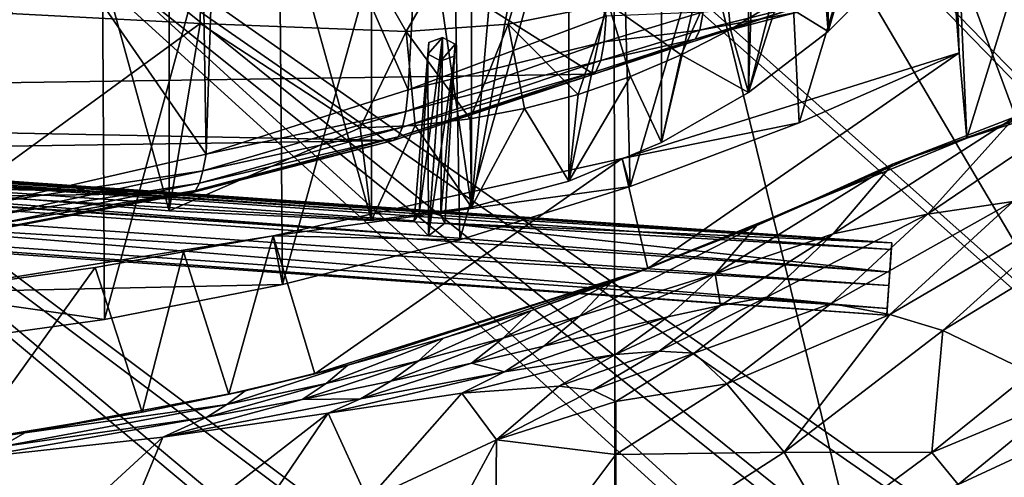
# Model space of a CAD drawing. Header units: metres. Extents: x -904 to 0, y -908 to 0.
# Tile 76 of 133: x -386 to -259, y -155 to -95. Entities that reach past the tile are written whole.
import ezdxf

# ---------------------------------------------------------------- set-up
doc = ezdxf.new("R2010")
doc.units = ezdxf.units.M

msp = doc.modelspace()

# ---------------------------------------------------------------- linework, layer by layer
at = {"layer": 'None'}
for points in [[(-393.401001, -117.911072, 1988.119873), (-393.479919, -24.042227, 1933.87854), (-367.022247, -120.089249, 1984.553101)], [(-393.479919, -24.042227, 1933.87854), (-367.025238, -27.069414, 1930.828857), (-367.022247, -120.089249, 1984.553101)], [(-367.022247, -120.089249, 1984.553101), (-367.025238, -27.069414, 1930.828857), (-340.778107, -121.33815, 1979.975098)], [(-367.025238, -27.069414, 1930.828857), (-340.772614, -30.867098, 1927.806885), (-340.778107, -121.33815, 1979.975098)], [(-340.778107, -121.33815, 1979.975098), (-340.772614, -30.867098, 1927.806885), (-327.809082, -119.616325, 1977.327515)], [(-340.772614, -30.867098, 1927.806885), (-327.802185, -32.960297, 1927.296631), (-327.809082, -119.616325, 1977.327515)], [(-327.809082, -119.616325, 1977.327515), (-327.802185, -32.960297, 1927.296631), (-321.045898, -42.09388, 1932.019531)], [(-570.15863, -58.565701, 661.240173), (-309.111755, -207.702347, 657.334961), (-309.403992, -35.91481, 661.833374)], [(-309.111755, -207.702347, 657.334961), (-273.966705, -181.177963, 658.029663), (-309.403992, -35.91481, 661.833374)], [(-309.403992, -35.91481, 661.833374), (-273.966705, -181.177963, 658.029663), (-240.875107, -152.150711, 658.789795)], [(-279.686188, -47.13221, 661.539673), (-309.403992, -35.91481, 661.833374), (-240.875107, -152.150711, 658.789795)], [(-327.809082, -119.616325, 1977.327515), (-321.045898, -42.09388, 1932.019531), (-315.202454, -50.203594, 1936.422363)], [(-240.875107, -152.150711, 658.789795), (-242.678009, -75.317757, 660.801697), (-279.686188, -47.13221, 661.539673)], [(-362.945892, -66.875145, 1518.912842), (-360.185577, -49.225632, 1508.736206), (-362.245575, -112.721756, 1545.40625)], [(-360.185577, -49.225632, 1508.736206), (-336.018341, -104.384018, 1538.417725), (-362.245575, -112.721756, 1545.40625)], [(-360.185577, -49.225632, 1508.736206), (-333.425598, -55.798313, 1510.421387), (-336.018341, -104.384018, 1538.417725)], [(-315.203613, -116.225586, 1974.506104), (-327.809082, -119.616325, 1977.327515), (-315.202454, -50.203594, 1936.422363)], [(-315.203613, -116.225586, 1974.506104), (-315.202454, -50.203594, 1936.422363), (-303.165863, -59.486263, 1941.720703)], [(-414.806274, -93.030998, 2031.075317), (-363.024536, -95.759171, 2026.860474), (-362.278748, -51.564709, 2034.584595)], [(-399.234528, -51.564911, 182.051285), (-375.897583, -51.564796, 186.552155), (-399.087982, -137.472488, 191.156738)], [(-375.897583, -51.564796, 186.552155), (-375.418518, -134.184128, 195.453476), (-399.087982, -137.472488, 191.156738)], [(-375.897583, -51.564796, 186.552155), (-352.977783, -51.564682, 192.840973), (-375.418518, -134.184128, 195.453476)], [(-352.977783, -51.564682, 192.840973), (-352.315155, -129.66301, 201.406082), (-375.418518, -134.184128, 195.453476)], [(-363.024536, -95.759171, 2026.860474), (-336.272583, -96.787689, 2023.781372), (-362.278748, -51.564709, 2034.584595)], [(-362.278748, -51.564709, 2034.584595), (-336.272583, -96.787689, 2023.781372), (-310.038391, -51.564449, 2028.267822)], [(-352.977783, -51.564682, 192.840973), (-330.615753, -51.564575, 200.891068), (-352.315155, -129.66301, 201.406082)], [(-330.615753, -51.564575, 200.891068), (-329.323792, -123.827972, 209.19838), (-352.315155, -129.66301, 201.406082)], [(-336.272583, -96.787689, 2023.781372), (-323.056915, -95.837952, 2022.274536), (-310.038391, -51.564449, 2028.267822)], [(-330.615753, -51.564575, 200.891068), (-308.948242, -51.564468, 210.65741), (-329.323792, -123.827972, 209.19838)], [(-308.948242, -51.564468, 210.65741), (-307.235657, -116.905838, 218.568741), (-329.323792, -123.827972, 209.19838)], [(-310.038391, -51.564449, 2028.267822), (-323.056915, -95.837952, 2022.274536), (-310.040985, -93.242393, 2020.919434)], [(-308.948242, -51.564468, 210.65741), (-288.105225, -51.564365, 222.078217), (-307.235657, -116.905838, 218.568741)], [(-288.105225, -51.564365, 222.078217), (-285.30072, -108.671394, 229.986725), (-307.235657, -116.905838, 218.568741)], [(-288.105225, -51.564365, 222.078217), (-268.185822, -51.56427, 235.04538), (-285.30072, -108.671394, 229.986725)], [(-268.185822, -51.56427, 235.04538), (-264.548676, -99.550575, 242.856384), (-285.30072, -108.671394, 229.986725)], [(-268.185822, -51.56427, 235.04538), (-266.150391, -51.564274, 234.471405), (-264.548676, -99.550575, 242.856384)], [(-266.150391, -51.564274, 234.471405), (-263.57016, -110.645126, 244.626434), (-264.548676, -99.550575, 242.856384)], [(-266.150391, -51.564274, 234.471405), (-245.317902, -51.56432, 228.596802), (-263.57016, -110.645126, 244.626434)], [(-245.317902, -51.56432, 228.596802), (-242.650131, -103.940552, 237.516327), (-263.57016, -110.645126, 244.626434)], [(-333.425598, -55.798313, 1510.421387), (-310.35675, -94.767845, 1529.938843), (-336.018341, -104.384018, 1538.417725)], [(-570.15863, -58.565701, 661.240173), (-584.097839, -207.702347, 657.334961), (-309.111755, -207.702347, 657.334961)], [(-303.167694, -111.231911, 1971.581177), (-315.203613, -116.225586, 1974.506104), (-303.165863, -59.486263, 1941.720703)], [(-303.167694, -111.231911, 1971.581177), (-303.165863, -59.486263, 1941.720703), (-291.875885, -63.093544, 1944.601685)], [(-291.887726, -104.718575, 1968.632446), (-303.167694, -111.231911, 1971.581177), (-291.875885, -63.093544, 1944.601685)], [(-291.887726, -104.718575, 1968.632446), (-291.875885, -63.093544, 1944.601685), (-290.615204, -63.251045, 1944.844727)], [(-281.540894, -64.128891, 1946.890625), (-291.887726, -104.718575, 1968.632446), (-290.615204, -63.251045, 1944.844727)], [(-281.539154, -96.784805, 1965.748413), (-291.887726, -104.718575, 1968.632446), (-281.540894, -64.128891, 1946.890625)], [(-272.292847, -64.965027, 1950.011841), (-281.539154, -96.784805, 1965.748413), (-281.540894, -64.128891, 1946.890625)], [(-272.2883, -87.546196, 1963.023438), (-281.539154, -96.784805, 1965.748413), (-272.292847, -64.965027, 1950.011841)], [(-629.798584, -85.366486, 1606.240967), (-604.898926, -96.564316, 1605.948975), (-369.758789, -65.81794, 1606.712402)], [(-369.758789, -65.81794, 1606.712402), (-604.898926, -96.564316, 1605.948975), (-579.414856, -106.2174, 1605.699707)], [(-579.414856, -106.2174, 1605.699707), (-311.951202, -102.333786, 1605.762329), (-369.758789, -65.81794, 1606.712402)], [(-311.951202, -102.333786, 1605.762329), (-285.877808, -93.790787, 1605.964355), (-369.758789, -65.81794, 1606.712402)], [(-362.945892, -66.875145, 1518.912842), (-362.245575, -112.721756, 1545.40625), (-389.571899, -73.192986, 1524.477905)], [(-362.245575, -112.721756, 1545.40625), (-389.199493, -118.923676, 1550.911377), (-389.571899, -73.192986, 1524.477905)], [(-300.595734, -99.810318, 1995.312622), (-295.07312, -87.566368, 2019.630005), (-310.040985, -93.242393, 2020.919434)], [(-294.209839, -96.519493, 1994.215942), (-295.07312, -87.566368, 2019.630005), (-300.595734, -99.810318, 1995.312622)], [(-294.209839, -96.519493, 1994.215942), (-288.07254, -92.77404, 1993.165161), (-295.07312, -87.566368, 2019.630005)], [(-272.2883, -87.546196, 1963.023438), (-282.215485, -88.591293, 1992.171997), (-281.539154, -96.784805, 1965.748413)], [(-282.215485, -88.591293, 1992.171997), (-288.07254, -92.77404, 1993.165161), (-281.539154, -96.784805, 1965.748413)], [(-414.806274, -93.030998, 2031.075317), (-393.401001, -117.911072, 1988.119873), (-363.024536, -95.759171, 2026.860474)], [(-288.07254, -92.77404, 1993.165161), (-294.209839, -96.519493, 1994.215942), (-291.887726, -104.718575, 1968.632446)], [(-281.539154, -96.784805, 1965.748413), (-288.07254, -92.77404, 1993.165161), (-291.887726, -104.718575, 1968.632446)], [(-323.056915, -95.837952, 2022.274536), (-313.983032, -104.969437, 1997.598267), (-310.040985, -93.242393, 2020.919434)], [(-313.983032, -104.969437, 1997.598267), (-307.197815, -102.631332, 1996.443726), (-310.040985, -93.242393, 2020.919434)], [(-285.877808, -93.790787, 1605.964355), (-311.951202, -102.333786, 1605.762329), (-298.815125, -97.778793, 1586.467041)], [(-297.748077, -94.254608, 1545.392334), (-310.602661, -98.152069, 1549.077271), (-310.35675, -94.767845, 1529.938843)], [(-297.748077, -94.254608, 1545.392334), (-298.176788, -96.625847, 1565.871704), (-310.602661, -98.152069, 1549.077271)], [(-310.040985, -93.242393, 2020.919434), (-307.197815, -102.631332, 1996.443726), (-300.595734, -99.810318, 1995.312622)], [(-285.877808, -93.790787, 1605.964355), (-298.815125, -97.778793, 1586.467041), (-285.690002, -94.353119, 1585.095947)], [(-285.690002, -94.353119, 1585.095947), (-298.815125, -97.778793, 1586.467041), (-298.176788, -96.625847, 1565.871704)], [(-285.167175, -93.434227, 1563.165894), (-298.176788, -96.625847, 1565.871704), (-297.748077, -94.254608, 1545.392334)], [(-285.167175, -93.434227, 1563.165894), (-285.690002, -94.353119, 1585.095947), (-298.176788, -96.625847, 1565.871704)], [(-393.401001, -117.911072, 1988.119873), (-367.022247, -120.089249, 1984.553101), (-363.024536, -95.759171, 2026.860474)], [(-363.024536, -95.759171, 2026.860474), (-367.022247, -120.089249, 1984.553101), (-342.268646, -109.303604, 2002.259277)], [(-336.272583, -96.787689, 2023.781372), (-363.024536, -95.759171, 2026.860474), (-342.268646, -109.303604, 2002.259277)], [(-310.35675, -94.767845, 1529.938843), (-310.602661, -98.152069, 1549.077271), (-336.018341, -104.384018, 1538.417725)], [(-335.096313, -108.986382, 2001.10498), (-336.272583, -96.787689, 2023.781372), (-342.268646, -109.303604, 2002.259277)], [(-323.056915, -95.837952, 2022.274536), (-336.272583, -96.787689, 2023.781372), (-327.967041, -108.154839, 1999.937988)], [(-336.272583, -96.787689, 2023.781372), (-335.096313, -108.986382, 2001.10498), (-327.967041, -108.154839, 1999.937988)], [(-327.967041, -108.154839, 1999.937988), (-320.917572, -106.813599, 1998.766235), (-323.056915, -95.837952, 2022.274536)], [(-320.917572, -106.813599, 1998.766235), (-313.983032, -104.969437, 1997.598267), (-323.056915, -95.837952, 2022.274536)], [(-298.176788, -96.625847, 1565.871704), (-311.040833, -100.57795, 1568.351074), (-310.602661, -98.152069, 1549.077271)], [(-298.176788, -96.625847, 1565.871704), (-298.815125, -97.778793, 1586.467041), (-311.040833, -100.57795, 1568.351074)], [(-291.887726, -104.718575, 1968.632446), (-294.209839, -96.519493, 1994.215942), (-300.595734, -99.810318, 1995.312622)], [(-310.602661, -98.152069, 1549.077271), (-336.327271, -107.168266, 1555.495117), (-336.018341, -104.384018, 1538.417725)], [(-310.602661, -98.152069, 1549.077271), (-311.040833, -100.57795, 1568.351074), (-336.327271, -107.168266, 1555.495117)], [(-311.951202, -102.333786, 1605.762329), (-311.68454, -101.995674, 1587.721069), (-298.815125, -97.778793, 1586.467041)], [(-298.815125, -97.778793, 1586.467041), (-311.68454, -101.995674, 1587.721069), (-311.040833, -100.57795, 1568.351074)], [(-308.258362, -113.289162, 254.313873), (-285.30072, -108.671394, 229.986725), (-264.548676, -99.550575, 242.856384)], [(-308.258362, -113.289162, 254.313873), (-264.548676, -99.550575, 242.856384), (-304.923157, -127.584183, 256.257996)], [(-264.548676, -99.550575, 242.856384), (-263.57016, -110.645126, 244.626434), (-304.923157, -127.584183, 256.257996)], [(-311.040833, -100.57795, 1568.351074), (-336.76712, -109.205345, 1572.676147), (-336.327271, -107.168266, 1555.495117)], [(-311.040833, -100.57795, 1568.351074), (-311.68454, -101.995674, 1587.721069), (-336.76712, -109.205345, 1572.676147)], [(-307.197815, -102.631332, 1996.443726), (-303.167694, -111.231911, 1971.581177), (-300.595734, -99.810318, 1995.312622)], [(-300.595734, -99.810318, 1995.312622), (-303.167694, -111.231911, 1971.581177), (-291.887726, -104.718575, 1968.632446)], [(-311.68454, -101.995674, 1587.721069), (-337.340118, -110.476547, 1589.921021), (-336.76712, -109.205345, 1572.676147)], [(-311.68454, -101.995674, 1587.721069), (-311.951202, -102.333786, 1605.762329), (-337.340118, -110.476547, 1589.921021)], [(-337.979492, -110.967003, 1605.560547), (-311.951202, -102.333786, 1605.762329), (-579.414856, -106.2174, 1605.699707)], [(-311.951202, -102.333786, 1605.762329), (-337.979492, -110.967003, 1605.560547), (-337.340118, -110.476547, 1589.921021)], [(-313.983032, -104.969437, 1997.598267), (-315.203613, -116.225586, 1974.506104), (-307.197815, -102.631332, 1996.443726)], [(-315.203613, -116.225586, 1974.506104), (-303.167694, -111.231911, 1971.581177), (-307.197815, -102.631332, 1996.443726)], [(-257.289978, -107.859802, 392.091766), (-242.837982, -102.979958, 419.655731), (-268.663788, -120.507317, 396.536804)], [(-268.663788, -120.507317, 396.536804), (-242.837982, -102.979958, 419.655731), (-257.528198, -118.892288, 424.103149)], [(-336.018341, -104.384018, 1538.417725), (-336.327271, -107.168266, 1555.495117), (-362.245575, -112.721756, 1545.40625)], [(-263.57016, -110.645126, 244.626434), (-242.650131, -103.940552, 237.516327), (-251.380814, -106.207016, 324.41684)], [(-315.203613, -116.225586, 1974.506104), (-313.983032, -104.969437, 1997.598267), (-320.917572, -106.813599, 1998.766235)], [(-553.346375, -114.12664, 1605.495239), (-337.979492, -110.967003, 1605.560547), (-579.414856, -106.2174, 1605.699707)], [(-336.327271, -107.168266, 1555.495117), (-362.646942, -114.908806, 1560.783936), (-362.245575, -112.721756, 1545.40625)], [(-336.327271, -107.168266, 1555.495117), (-336.76712, -109.205345, 1572.676147), (-362.646942, -114.908806, 1560.783936)], [(-327.809082, -119.616325, 1977.327515), (-320.917572, -106.813599, 1998.766235), (-327.967041, -108.154839, 1999.937988)], [(-327.809082, -119.616325, 1977.327515), (-315.203613, -116.225586, 1974.506104), (-320.917572, -106.813599, 1998.766235)], [(-257.289978, -107.859802, 392.091766), (-273.212372, -114.029503, 365.419128), (-251.380814, -106.207016, 324.41684)], [(-273.212372, -114.029503, 365.419128), (-270.479858, -113.079422, 324.41684), (-251.380814, -106.207016, 324.41684)], [(-251.380814, -106.207016, 324.41684), (-270.479858, -113.079422, 324.41684), (-263.57016, -110.645126, 244.626434)], [(-335.096313, -108.986382, 2001.10498), (-327.809082, -119.616325, 1977.327515), (-327.967041, -108.154839, 1999.937988)], [(-273.212372, -114.029503, 365.419128), (-257.289978, -107.859802, 392.091766), (-280.902405, -123.089821, 369.59729)], [(-280.902405, -123.089821, 369.59729), (-257.289978, -107.859802, 392.091766), (-268.663788, -120.507317, 396.536804)], [(-367.022247, -120.089249, 1984.553101), (-340.778107, -121.33815, 1979.975098), (-342.268646, -109.303604, 2002.259277)], [(-336.76712, -109.205345, 1572.676147), (-363.103516, -116.484978, 1576.238403), (-362.646942, -114.908806, 1560.783936)], [(-336.76712, -109.205345, 1572.676147), (-337.340118, -110.476547, 1589.921021), (-363.103516, -116.484978, 1576.238403)], [(-342.268646, -109.303604, 2002.259277), (-340.778107, -121.33815, 1979.975098), (-335.096313, -108.986382, 2001.10498)], [(-340.778107, -121.33815, 1979.975098), (-327.809082, -119.616325, 1977.327515), (-335.096313, -108.986382, 2001.10498)], [(-307.235657, -116.905838, 218.568741), (-285.30072, -108.671394, 229.986725), (-308.258362, -113.289162, 254.313873)], [(-364.331421, -117.795174, 1605.383545), (-337.979492, -110.967003, 1605.560547), (-553.346375, -114.12664, 1605.495239)], [(-337.979492, -110.967003, 1605.560547), (-364.331421, -117.795174, 1605.383545), (-363.615723, -117.436378, 1591.735596)], [(-337.340118, -110.476547, 1589.921021), (-363.615723, -117.436378, 1591.735596), (-363.103516, -116.484978, 1576.238403)], [(-337.340118, -110.476547, 1589.921021), (-337.979492, -110.967003, 1605.560547), (-363.615723, -117.436378, 1591.735596)], [(-263.57016, -110.645126, 244.626434), (-289.070953, -121.064362, 324.41684), (-304.923157, -127.584183, 256.257996)], [(-270.479858, -113.079422, 324.41684), (-289.070953, -121.064362, 324.41684), (-263.57016, -110.645126, 244.626434)], [(-362.245575, -112.721756, 1545.40625), (-362.646942, -114.908806, 1560.783936), (-389.199493, -118.923676, 1550.911377)], [(-353.515472, -123.347672, 262.532867), (-307.235657, -116.905838, 218.568741), (-308.258362, -113.289162, 254.313873)], [(-353.515472, -123.347672, 262.532867), (-308.258362, -113.289162, 254.313873), (-348.129944, -141.226334, 265.090027)], [(-308.258362, -113.289162, 254.313873), (-304.923157, -127.584183, 256.257996), (-348.129944, -141.226334, 265.090027)], [(-273.212372, -114.029503, 365.419128), (-290.794067, -121.969086, 340.890442), (-270.479858, -113.079422, 324.41684)], [(-290.794067, -121.969086, 340.890442), (-289.070953, -121.064362, 324.41684), (-270.479858, -113.079422, 324.41684)], [(-526.762268, -120.185585, 1605.337158), (-364.331421, -117.795174, 1605.383545), (-553.346375, -114.12664, 1605.495239)], [(-362.646942, -114.908806, 1560.783936), (-389.607666, -120.665901, 1564.945068), (-389.199493, -118.923676, 1550.911377)], [(-362.646942, -114.908806, 1560.783936), (-363.103516, -116.484978, 1576.238403), (-389.607666, -120.665901, 1564.945068)], [(-290.794067, -121.969086, 340.890442), (-273.212372, -114.029503, 365.419128), (-296.218445, -128.241486, 344.45343)], [(-296.218445, -128.241486, 344.45343), (-273.212372, -114.029503, 365.419128), (-280.902405, -123.089821, 369.59729)], [(-363.615723, -117.436378, 1591.735596), (-390.432159, -122.591171, 1593.161011), (-390.01889, -121.891022, 1579.037964)], [(-363.615723, -117.436378, 1591.735596), (-364.331421, -117.795174, 1605.383545), (-390.432159, -122.591171, 1593.161011)], [(-363.103516, -116.484978, 1576.238403), (-390.01889, -121.891022, 1579.037964), (-389.607666, -120.665901, 1564.945068)], [(-363.103516, -116.484978, 1576.238403), (-363.615723, -117.436378, 1591.735596), (-390.01889, -121.891022, 1579.037964)], [(-353.515472, -123.347672, 262.532867), (-329.323792, -123.827972, 209.19838), (-307.235657, -116.905838, 218.568741)], [(-391.070038, -122.805603, 1605.251587), (-364.331421, -117.795174, 1605.383545), (-526.762268, -120.185585, 1605.337158)], [(-364.331421, -117.795174, 1605.383545), (-391.070038, -122.805603, 1605.251587), (-390.432159, -122.591171, 1593.161011)], [(-273.544037, -133.541519, 428.538879), (-247.476913, -118.269089, 452.187042), (-266.663818, -135.641937, 456.405334)], [(-257.528198, -118.892288, 424.103149), (-247.476913, -118.269089, 452.187042), (-273.544037, -133.541519, 428.538879)], [(-247.476913, -118.269089, 452.187042), (-238.560318, -118.387329, 480.707062), (-266.663818, -135.641937, 456.405334)], [(-266.663818, -135.641937, 456.405334), (-238.560318, -118.387329, 480.707062), (-255.237625, -141.133286, 512.857849)], [(-268.663788, -120.507317, 396.536804), (-257.528198, -118.892288, 424.103149), (-281.153229, -132.099258, 400.969513)], [(-257.528198, -118.892288, 424.103149), (-273.544037, -133.541519, 428.538879), (-281.153229, -132.099258, 400.969513)], [(-289.070953, -121.064362, 324.41684), (-309.686249, -129.399902, 317.577972), (-304.923157, -127.584183, 256.257996)], [(-290.794067, -121.969086, 340.890442), (-309.686249, -129.399902, 317.577972), (-289.070953, -121.064362, 324.41684)], [(-281.153229, -132.099258, 400.969513), (-289.497742, -131.303055, 373.763184), (-268.663788, -120.507317, 396.536804)], [(-289.497742, -131.303055, 373.763184), (-280.902405, -123.089821, 369.59729), (-268.663788, -120.507317, 396.536804)], [(-309.686249, -129.399902, 317.577972), (-290.794067, -121.969086, 340.890442), (-313.79834, -133.759689, 320.763885)], [(-313.79834, -133.759689, 320.763885), (-290.794067, -121.969086, 340.890442), (-296.218445, -128.241486, 344.45343)], [(-399.737732, -130.699036, 255.899658), (-352.315155, -129.66301, 201.406082), (-353.515472, -123.347672, 262.532867)], [(-376.63147, -127.452774, 260.494354), (-399.737732, -130.699036, 255.899658), (-353.515472, -123.347672, 262.532867)], [(-365.173126, -125.427513, 262.756287), (-376.63147, -127.452774, 260.494354), (-353.515472, -123.347672, 262.532867)], [(-365.173126, -125.427513, 262.756287), (-353.515472, -123.347672, 262.532867), (-359.271362, -143.892212, 266.458405)], [(-353.515472, -123.347672, 262.532867), (-348.129944, -141.226334, 265.090027), (-359.271362, -143.892212, 266.458405)], [(-352.315155, -129.66301, 201.406082), (-329.323792, -123.827972, 209.19838), (-353.515472, -123.347672, 262.532867)], [(-296.218445, -128.241486, 344.45343), (-280.902405, -123.089821, 369.59729), (-295.49884, -132.379745, 360.715729)], [(-295.49884, -132.379745, 360.715729), (-280.902405, -123.089821, 369.59729), (-289.497742, -131.303055, 373.763184)], [(-376.63147, -127.452774, 260.494354), (-365.173126, -125.427513, 262.756287), (-370.508606, -146.242966, 265.495361)], [(-365.173126, -125.427513, 262.756287), (-359.271362, -143.892212, 266.458405), (-370.508606, -146.242966, 265.495361)], [(-399.737732, -130.699036, 255.899658), (-376.63147, -127.452774, 260.494354), (-392.786133, -149.919189, 260.659058)], [(-376.63147, -127.452774, 260.494354), (-370.508606, -146.242966, 265.495361), (-392.786133, -149.919189, 260.659058)], [(-304.923157, -127.584183, 256.257996), (-343.84494, -140.138229, 288.651123), (-348.129944, -141.226334, 265.090027)], [(-331.430328, -136.622894, 297.04657), (-343.84494, -140.138229, 288.651123), (-304.923157, -127.584183, 256.257996)], [(-320.024689, -133.006577, 306.739868), (-331.430328, -136.622894, 297.04657), (-304.923157, -127.584183, 256.257996)], [(-304.923157, -127.584183, 256.257996), (-309.686249, -129.399902, 317.577972), (-320.024689, -133.006577, 306.739868)], [(-302.345581, -133.863602, 348.005005), (-318.424469, -137.649216, 323.938995), (-296.218445, -128.241486, 344.45343)], [(-318.424469, -137.649216, 323.938995), (-313.79834, -133.759689, 320.763885), (-296.218445, -128.241486, 344.45343)], [(-302.345581, -133.863602, 348.005005), (-296.218445, -128.241486, 344.45343), (-295.49884, -132.379745, 360.715729)], [(-399.737732, -130.699036, 255.899658), (-375.418518, -134.184128, 195.453476), (-352.315155, -129.66301, 201.406082)], [(-320.024689, -133.006577, 306.739868), (-309.686249, -129.399902, 317.577972), (-323.706421, -136.624878, 309.830658)], [(-323.706421, -136.624878, 309.830658), (-309.686249, -129.399902, 317.577972), (-313.79834, -133.759689, 320.763885)], [(-399.087982, -137.472488, 191.156738), (-375.418518, -134.184128, 195.453476), (-399.737732, -130.699036, 255.899658)], [(-295.49884, -132.379745, 360.715729), (-289.497742, -131.303055, 373.763184), (-303.454712, -138.324127, 364.55896)], [(-289.497742, -131.303055, 373.763184), (-298.926239, -138.570328, 377.92511), (-303.454712, -138.324127, 364.55896)], [(-298.926239, -138.570328, 377.92511), (-289.497742, -131.303055, 373.763184), (-281.153229, -132.099258, 400.969513)], [(-303.454712, -138.324127, 364.55896), (-309.11972, -138.748688, 351.554291), (-295.49884, -132.379745, 360.715729)], [(-309.11972, -138.748688, 351.554291), (-302.345581, -133.863602, 348.005005), (-295.49884, -132.379745, 360.715729)], [(-294.668427, -142.525253, 405.397247), (-298.926239, -138.570328, 377.92511), (-281.153229, -132.099258, 400.969513)], [(-281.153229, -132.099258, 400.969513), (-273.544037, -133.541519, 428.538879), (-294.668427, -142.525253, 405.397247)], [(-331.430328, -136.622894, 297.04657), (-320.024689, -133.006577, 306.739868), (-334.688568, -139.574203, 299.994354)], [(-334.688568, -139.574203, 299.994354), (-320.024689, -133.006577, 306.739868), (-323.706421, -136.624878, 309.830658)], [(-323.706421, -136.624878, 309.830658), (-313.79834, -133.759689, 320.763885), (-327.814789, -139.855301, 312.910919)], [(-313.79834, -133.759689, 320.763885), (-318.424469, -137.649216, 323.938995), (-327.814789, -139.855301, 312.910919)], [(-309.11972, -138.748688, 351.554291), (-323.523773, -140.994278, 327.112671), (-302.345581, -133.863602, 348.005005)], [(-323.523773, -140.994278, 327.112671), (-318.424469, -137.649216, 323.938995), (-302.345581, -133.863602, 348.005005)], [(-273.544037, -133.541519, 428.538879), (-287.255005, -151.422043, 460.617676), (-294.668427, -142.525253, 405.397247)], [(-266.663818, -135.641937, 456.405334), (-287.255005, -151.422043, 460.617676), (-273.544037, -133.541519, 428.538879)], [(-343.84494, -140.138229, 288.651123), (-331.430328, -136.622894, 297.04657), (-346.673431, -142.486923, 291.392975)], [(-346.673431, -142.486923, 291.392975), (-331.430328, -136.622894, 297.04657), (-334.688568, -139.574203, 299.994354)], [(-334.688568, -139.574203, 299.994354), (-323.706421, -136.624878, 309.830658), (-338.291931, -142.214203, 302.932007)], [(-323.706421, -136.624878, 309.830658), (-327.814789, -139.855301, 312.910919), (-338.291931, -142.214203, 302.932007)], [(-268.110504, -151.477692, 514.487366), (-287.255005, -151.422043, 460.617676), (-266.663818, -135.641937, 456.405334)], [(-255.237625, -141.133286, 512.857849), (-268.110504, -151.477692, 514.487366), (-266.663818, -135.641937, 456.405334)], [(-327.814789, -139.855301, 312.910919), (-318.424469, -137.649216, 323.938995), (-323.523773, -140.994278, 327.112671)], [(-316.476959, -142.861771, 355.095032), (-329.049408, -143.772125, 330.279114), (-309.11972, -138.748688, 351.554291)], [(-309.11972, -138.748688, 351.554291), (-329.049408, -143.772125, 330.279114), (-323.523773, -140.994278, 327.112671)], [(-312.076172, -143.386978, 368.392639), (-316.476959, -142.861771, 355.095032), (-303.454712, -138.324127, 364.55896)], [(-303.454712, -138.324127, 364.55896), (-316.476959, -142.861771, 355.095032), (-309.11972, -138.748688, 351.554291)], [(-298.926239, -138.570328, 377.92511), (-312.076172, -143.386978, 368.392639), (-303.454712, -138.324127, 364.55896)], [(-309.104706, -144.842346, 382.076416), (-312.076172, -143.386978, 368.392639), (-298.926239, -138.570328, 377.92511)], [(-294.668427, -142.525253, 405.397247), (-309.104706, -144.842346, 382.076416), (-298.926239, -138.570328, 377.92511)], [(-359.542999, -145.24408, 284.118835), (-357.152802, -143.432648, 281.652802), (-343.84494, -140.138229, 288.651123)], [(-359.542999, -145.24408, 284.118835), (-343.84494, -140.138229, 288.651123), (-346.673431, -142.486923, 291.392975)], [(-343.84494, -140.138229, 288.651123), (-357.152802, -143.432648, 281.652802), (-348.129944, -141.226334, 265.090027)], [(-334.688568, -139.574203, 299.994354), (-338.291931, -142.214203, 302.932007), (-349.772217, -144.594299, 294.125366)], [(-349.772217, -144.594299, 294.125366), (-346.673431, -142.486923, 291.392975), (-334.688568, -139.574203, 299.994354)], [(-338.291931, -142.214203, 302.932007), (-327.814789, -139.855301, 312.910919), (-342.212738, -144.481995, 305.868469)], [(-327.814789, -139.855301, 312.910919), (-323.523773, -140.994278, 327.112671), (-342.212738, -144.481995, 305.868469)], [(-348.129944, -141.226334, 265.090027), (-357.152802, -143.432648, 281.652802), (-359.271362, -143.892212, 266.458405)], [(-329.049408, -143.772125, 330.279114), (-346.419006, -146.364868, 308.79834), (-323.523773, -140.994278, 327.112671)], [(-323.523773, -140.994278, 327.112671), (-346.419006, -146.364868, 308.79834), (-342.212738, -144.481995, 305.868469)], [(-250.743134, -144.240845, 541.375), (-268.110504, -151.477692, 514.487366), (-255.237625, -141.133286, 512.857849)], [(-349.772217, -144.594299, 294.125366), (-362.136139, -146.876816, 286.576202), (-346.673431, -142.486923, 291.392975)], [(-362.136139, -146.876816, 286.576202), (-359.542999, -145.24408, 284.118835), (-346.673431, -142.486923, 291.392975)], [(-338.291931, -142.214203, 302.932007), (-342.212738, -144.481995, 305.868469), (-349.772217, -144.594299, 294.125366)], [(-329.049408, -143.772125, 330.279114), (-316.476959, -142.861771, 355.095032), (-324.555908, -149.836288, 365.081757)], [(-324.555908, -149.836288, 365.081757), (-316.476959, -142.861771, 355.095032), (-312.076172, -143.386978, 368.392639)], [(-309.104675, -151.719986, 409.813141), (-309.104706, -144.842346, 382.076416), (-294.668427, -142.525253, 405.397247)], [(-287.255005, -151.422043, 460.617676), (-309.104675, -151.719986, 409.813141), (-294.668427, -142.525253, 405.397247)], [(-385.751007, -148.906921, 271.770599), (-357.152802, -143.432648, 281.652802), (-359.542999, -145.24408, 284.118835)], [(-357.152802, -143.432648, 281.652802), (-385.751007, -148.906921, 271.770599), (-370.508606, -146.242966, 265.495361)], [(-357.152802, -143.432648, 281.652802), (-370.508606, -146.242966, 265.495361), (-359.271362, -143.892212, 266.458405)], [(-346.419006, -146.364868, 308.79834), (-329.049408, -143.772125, 330.279114), (-341.236298, -157.586411, 363.115509)], [(-341.236298, -157.586411, 363.115509), (-329.049408, -143.772125, 330.279114), (-324.555908, -149.836288, 365.081757)], [(-312.076172, -143.386978, 368.392639), (-309.104706, -144.842346, 382.076416), (-324.555908, -149.836288, 365.081757)], [(-268.110504, -151.477692, 514.487366), (-250.743134, -144.240845, 541.375), (-264.694885, -155.618774, 542.663818)], [(-250.743134, -144.240845, 541.375), (-247.087906, -147.443512, 570.045776), (-264.694885, -155.618774, 542.663818)], [(-388.90451, -150.73558, 275.312927), (-385.751007, -148.906921, 271.770599), (-359.542999, -145.24408, 284.118835)], [(-362.136139, -146.876816, 286.576202), (-388.90451, -150.73558, 275.312927), (-359.542999, -145.24408, 284.118835)], [(-346.419006, -146.364868, 308.79834), (-367.862183, -149.460907, 291.483978), (-342.212738, -144.481995, 305.868469)], [(-342.212738, -144.481995, 305.868469), (-367.862183, -149.460907, 291.483978), (-349.772217, -144.594299, 294.125366)], [(-367.862183, -149.460907, 291.483978), (-362.136139, -146.876816, 286.576202), (-349.772217, -144.594299, 294.125366)], [(-309.104706, -144.842346, 382.076416), (-309.104675, -151.719986, 409.813141), (-324.555908, -149.836288, 365.081757)], [(-385.751007, -148.906921, 271.770599), (-392.786133, -149.919189, 260.659058), (-370.508606, -146.242966, 265.495361)], [(-367.862183, -149.460907, 291.483978), (-346.419006, -146.364868, 308.79834), (-376.10379, -169.440079, 360.198151)], [(-346.419006, -146.364868, 308.79834), (-358.464569, -164.121414, 361.487946), (-376.10379, -169.440079, 360.198151)], [(-358.464569, -164.121414, 361.487946), (-346.419006, -146.364868, 308.79834), (-341.236298, -157.586411, 363.115509)], [(-367.862183, -149.460907, 291.483978), (-392.39978, -152.15448, 278.844421), (-362.136139, -146.876816, 286.576202)], [(-392.39978, -152.15448, 278.844421), (-388.90451, -150.73558, 275.312927), (-362.136139, -146.876816, 286.576202)], [(-247.087906, -147.443512, 570.045776), (-261.919159, -159.82811, 570.942078), (-264.694885, -155.618774, 542.663818)], [(-251.982056, -157.385849, 599.074341), (-261.919159, -159.82811, 570.942078), (-247.087906, -147.443512, 570.045776)], [(-415.881287, -152.381332, 266.627716), (-385.751007, -148.906921, 271.770599), (-417.392639, -153.200638, 268.900177)], [(-385.751007, -148.906921, 271.770599), (-388.90451, -150.73558, 275.312927), (-417.392639, -153.200638, 268.900177)], [(-385.751007, -148.906921, 271.770599), (-415.881287, -152.381332, 266.627716), (-392.786133, -149.919189, 260.659058)], [(-392.39978, -152.15448, 278.844421), (-367.862183, -149.460907, 291.483978), (-394.051117, -173.543076, 359.244873)], [(-367.862183, -149.460907, 291.483978), (-376.10379, -169.440079, 360.198151), (-394.051117, -173.543076, 359.244873)], [(-341.236298, -157.586411, 363.115509), (-324.555908, -149.836288, 365.081757), (-341.221985, -180.567749, 453.232239)], [(-324.555908, -149.836288, 365.081757), (-324.773163, -172.646378, 455.247742), (-341.221985, -180.567749, 453.232239)], [(-324.555908, -149.836288, 365.081757), (-309.104675, -151.719986, 409.813141), (-324.773163, -172.646378, 455.247742)], [(-309.104675, -151.719986, 409.813141), (-309.104645, -165.512878, 464.818054), (-324.773163, -172.646378, 455.247742)], [(-309.104645, -165.512878, 464.818054), (-309.104675, -151.719986, 409.813141), (-287.255005, -151.422043, 460.617676)], [(-281.394989, -161.315369, 516.115173), (-309.104645, -165.512878, 464.818054), (-287.255005, -151.422043, 460.617676)], [(-287.255005, -151.422043, 460.617676), (-268.110504, -151.477692, 514.487366), (-281.394989, -161.315369, 516.115173)], [(-268.110504, -151.477692, 514.487366), (-264.694885, -155.618774, 542.663818), (-281.394989, -161.315369, 516.115173)], [(-273.966705, -181.177963, 658.029663), (-266.52301, -175.025436, 627.738831), (-240.875107, -152.150711, 658.789795)], [(-266.52301, -175.025436, 627.738831), (-258.34729, -168.024017, 627.738831), (-240.875107, -152.150711, 658.789795)]]:
    msp.add_3dface(points, dxfattribs=at)
at = {"layer": 'None012310'}
for points in [[(-273.299683, -124.244728, 1629.041138), (-672.325317, -96.34214, 1629.041138), (-672.385864, -97.20826, 1633.96521)], [(-672.325317, -96.34214, 1629.041138), (-273.299683, -124.244728, 1629.041138), (-612.486877, -100.747734, 1628.526367)], [(-273.36026, -125.110855, 1633.96521), (-672.385864, -97.20826, 1633.96521), (-672.713623, -101.895279, 1635.675293)], [(-273.36026, -125.110855, 1633.96521), (-273.299683, -124.244728, 1629.041138), (-672.385864, -97.20826, 1633.96521)], [(-333.468994, -99.740837, 1599.466675), (-335.252167, -121.400764, 1626.921143), (-333.362122, -98.212486, 1600.752319)], [(-335.252167, -121.400764, 1626.921143), (-334.600922, -120.491714, 1627.986816), (-333.362122, -98.212486, 1600.752319)], [(-333.362122, -98.212486, 1600.752319), (-334.600922, -120.491714, 1627.986816), (-331.580872, -97.56913, 1601.395142)], [(-334.600922, -120.491714, 1627.986816), (-333.168915, -120.279549, 1628.526367), (-331.580872, -97.56913, 1601.395142)], [(-333.468994, -99.740837, 1599.466675), (-331.580872, -97.56913, 1601.395142), (-331.794617, -100.625839, 1598.823975)], [(-333.468994, -99.740837, 1599.466675), (-333.362122, -98.212486, 1600.752319), (-331.580872, -97.56913, 1601.395142)], [(-331.580872, -97.56913, 1601.395142), (-333.168915, -120.279549, 1628.526367), (-331.780273, -120.688843, 1627.986938)], [(-331.580872, -97.56913, 1601.395142), (-329.906464, -98.454124, 1600.752319), (-331.794617, -100.625839, 1598.823975)], [(-329.906464, -98.454124, 1600.752319), (-331.580872, -97.56913, 1601.395142), (-331.780273, -120.688843, 1627.986938)], [(-331.794617, -100.625839, 1598.823975), (-329.906464, -98.454124, 1600.752319), (-330.013336, -99.982483, 1599.466675)], [(-329.906464, -98.454124, 1600.752319), (-331.780273, -120.688843, 1627.986938), (-331.261963, -121.679771, 1626.921021)], [(-330.013336, -99.982483, 1599.466675), (-329.906464, -98.454124, 1600.752319), (-331.261963, -121.679771, 1626.921021)], [(-672.920227, -104.850044, 1627.537354), (-672.592468, -100.163025, 1625.827271), (-273.894623, -132.75264, 1627.537354)], [(-672.592468, -100.163025, 1625.827271), (-273.566864, -128.065613, 1625.827271), (-273.894623, -132.75264, 1627.537354)], [(-672.592468, -100.163025, 1625.827271), (-612.700623, -103.804451, 1625.9552), (-333.38266, -123.336266, 1625.9552)], [(-672.592468, -100.163025, 1625.827271), (-333.38266, -123.336266, 1625.9552), (-273.566864, -128.065613, 1625.827271)], [(-273.299683, -124.244728, 1629.041138), (-333.168915, -120.279549, 1628.526367), (-612.486877, -100.747734, 1628.526367)], [(-612.486877, -100.747734, 1628.526367), (-333.168915, -120.279549, 1628.526367), (-611.098206, -101.157028, 1627.986938)], [(-333.38266, -123.336266, 1625.9552), (-335.252167, -121.400764, 1626.921143), (-333.468994, -99.740837, 1599.466675)], [(-331.794617, -100.625839, 1598.823975), (-333.38266, -123.336266, 1625.9552), (-333.468994, -99.740837, 1599.466675)], [(-331.794617, -100.625839, 1598.823975), (-330.013336, -99.982483, 1599.466675), (-333.38266, -123.336266, 1625.9552)], [(-330.013336, -99.982483, 1599.466675), (-331.261963, -121.679771, 1626.921021), (-333.38266, -123.336266, 1625.9552)], [(-273.687988, -129.797867, 1635.675293), (-672.713623, -101.895279, 1635.675293), (-672.980774, -105.716171, 1632.461426)], [(-273.687988, -129.797867, 1635.675293), (-273.36026, -125.110855, 1633.96521), (-672.713623, -101.895279, 1635.675293)], [(-612.700623, -103.804451, 1625.9552), (-610.579895, -102.147957, 1626.921021), (-333.38266, -123.336266, 1625.9552)], [(-333.168915, -120.279549, 1628.526367), (-334.600922, -120.491714, 1627.986816), (-611.098206, -101.157028, 1627.986938)], [(-611.098206, -101.157028, 1627.986938), (-334.600922, -120.491714, 1627.986816), (-610.579895, -102.147957, 1626.921021)], [(-333.38266, -123.336266, 1625.9552), (-610.579895, -102.147957, 1626.921021), (-335.252167, -121.400764, 1626.921143)], [(-610.579895, -102.147957, 1626.921021), (-334.600922, -120.491714, 1627.986816), (-335.252167, -121.400764, 1626.921143)], [(-672.980774, -105.716171, 1632.461426), (-672.920227, -104.850044, 1627.537354), (-273.95517, -133.618759, 1632.461426)], [(-273.95517, -133.618759, 1632.461426), (-273.687988, -129.797867, 1635.675293), (-672.980774, -105.716171, 1632.461426)], [(-672.920227, -104.850044, 1627.537354), (-273.894623, -132.75264, 1627.537354), (-273.95517, -133.618759, 1632.461426)], [(-273.299683, -124.244728, 1629.041138), (-331.780273, -120.688843, 1627.986938), (-333.168915, -120.279549, 1628.526367)], [(-331.261963, -121.679771, 1626.921021), (-331.780273, -120.688843, 1627.986938), (-273.299683, -124.244728, 1629.041138)], [(-333.38266, -123.336266, 1625.9552), (-331.261963, -121.679771, 1626.921021), (-273.566864, -128.065613, 1625.827271)], [(-273.566864, -128.065613, 1625.827271), (-331.261963, -121.679771, 1626.921021), (-273.299683, -124.244728, 1629.041138)], [(-273.687988, -129.797867, 1635.675293), (-273.566864, -128.065613, 1625.827271), (-273.36026, -125.110855, 1633.96521)], [(-273.566864, -128.065613, 1625.827271), (-273.299683, -124.244728, 1629.041138), (-273.36026, -125.110855, 1633.96521)], [(-273.894623, -132.75264, 1627.537354), (-273.566864, -128.065613, 1625.827271), (-273.687988, -129.797867, 1635.675293)], [(-273.95517, -133.618759, 1632.461426), (-273.894623, -132.75264, 1627.537354), (-273.687988, -129.797867, 1635.675293)]]:
    msp.add_3dface(points, dxfattribs=at)
at = {"layer": 'None012312'}
for points in [[(-267.098022, -207.797089, 1946.276245), (-217.695145, -143.00235, 1822.432251), (-267.562469, -207.784882, 1946.052246)], [(-217.695145, -143.00235, 1822.432251), (-221.714661, -143.82843, 1820.360352), (-267.562469, -207.784882, 1946.052246)], [(-217.695145, -143.00235, 1822.432251), (-267.098022, -207.797089, 1946.276245), (-263.617371, -210.539719, 1951.477417)], [(-213.360245, -143.625961, 1823.837646), (-217.695145, -143.00235, 1822.432251), (-263.617371, -210.539719, 1951.477417)], [(-267.562469, -207.784882, 1946.052246), (-221.714661, -143.82843, 1820.360352), (-272.791534, -208.738678, 1942.508301)], [(-221.714661, -143.82843, 1820.360352), (-225.445755, -146.601959, 1817.338501), (-272.791534, -208.738678, 1942.508301)], [(-213.360245, -143.625961, 1823.837646), (-263.617371, -210.539719, 1951.477417), (-258.582336, -214.410187, 1953.719116)], [(-272.791534, -208.738678, 1942.508301), (-225.445755, -146.601959, 1817.338501), (-276.132813, -211.163605, 1938.293579)], [(-225.445755, -146.601959, 1817.338501), (-227.311584, -150.828873, 1814.272827), (-276.132813, -211.163605, 1938.293579)], [(-227.311584, -150.828873, 1814.272827), (-277.550232, -214.209473, 1934.21814), (-277.546234, -214.1996, 1934.21936)], [(-227.311584, -150.828873, 1814.272827), (-227.19043, -154.884613, 1812.10144), (-277.550232, -214.209473, 1934.21814)], [(-276.132813, -211.163605, 1938.293579), (-227.311584, -150.828873, 1814.272827), (-277.546234, -214.1996, 1934.21936)]]:
    msp.add_3dface(points, dxfattribs=at)
at = {"layer": 'None012346'}
for points in [[(-264.332214, -57.531643, 123.974747), (-243.170029, -56.729248, 123.995758), (-63.008152, -302.295593, 117.565376)], [(-297.830109, -60.486073, 123.897385), (-264.332214, -57.531643, 123.974747), (-63.008152, -302.295593, 117.565376)], [(-65.261642, -300.990356, 120.600586), (-242.291733, -59.376686, 126.92746), (-262.718689, -60.035652, 126.910202)], [(-63.008152, -302.295593, 117.565376), (-331.364288, -63.040817, 123.830482), (-297.830109, -60.486073, 123.897385)], [(-262.718689, -60.035652, 126.910202), (-296.668427, -62.81105, 126.837532), (-65.261642, -300.990356, 120.600586)], [(-398.51358, -66.948952, 123.728142), (-331.364288, -63.040817, 123.830482), (-63.008152, -302.295593, 117.565376)], [(-65.261642, -300.990356, 120.600586), (-296.668427, -62.81105, 126.837532), (-330.762848, -65.236298, 126.774025)], [(-399.362701, -68.982285, 126.675926), (-65.261642, -300.990356, 120.600586), (-330.762848, -65.236298, 126.774025)], [(-465.701691, -69.252586, 123.667824), (-398.51358, -66.948952, 123.728142), (-69.298546, -367.238312, 115.864792)], [(-398.51358, -66.948952, 123.728142), (-66.409767, -334.739563, 116.715805), (-69.298546, -367.238312, 115.864792)], [(-66.409767, -334.739563, 116.715805), (-398.51358, -66.948952, 123.728142), (-63.008152, -302.295593, 117.565376)], [(-71.333969, -367.13382, 118.868553), (-399.362701, -68.982285, 126.675926), (-465.757965, -71.129059, 126.619713)], [(-452.00235, -701.143799, 107.12117), (-465.701691, -69.252586, 123.667824), (-71.672775, -399.771973, 115.012871)], [(-465.701691, -69.252586, 123.667824), (-69.298546, -367.238312, 115.864792), (-71.672775, -399.771973, 115.012871)], [(-71.333969, -367.13382, 118.868553), (-68.556686, -334.277802, 119.72892), (-399.362701, -68.982285, 126.675926)], [(-68.556686, -334.277802, 119.72892), (-65.261642, -300.990356, 120.600586), (-399.362701, -68.982285, 126.675926)], [(-73.59713, -399.498657, 118.021057), (-465.757965, -71.129059, 126.619713), (-452.00235, -703.006531, 110.073418)], [(-73.59713, -399.498657, 118.021057), (-71.333969, -367.13382, 118.868553), (-465.757965, -71.129059, 126.619713)]]:
    msp.add_3dface(points, dxfattribs=at)

doc.saveas('drawing.dxf')
